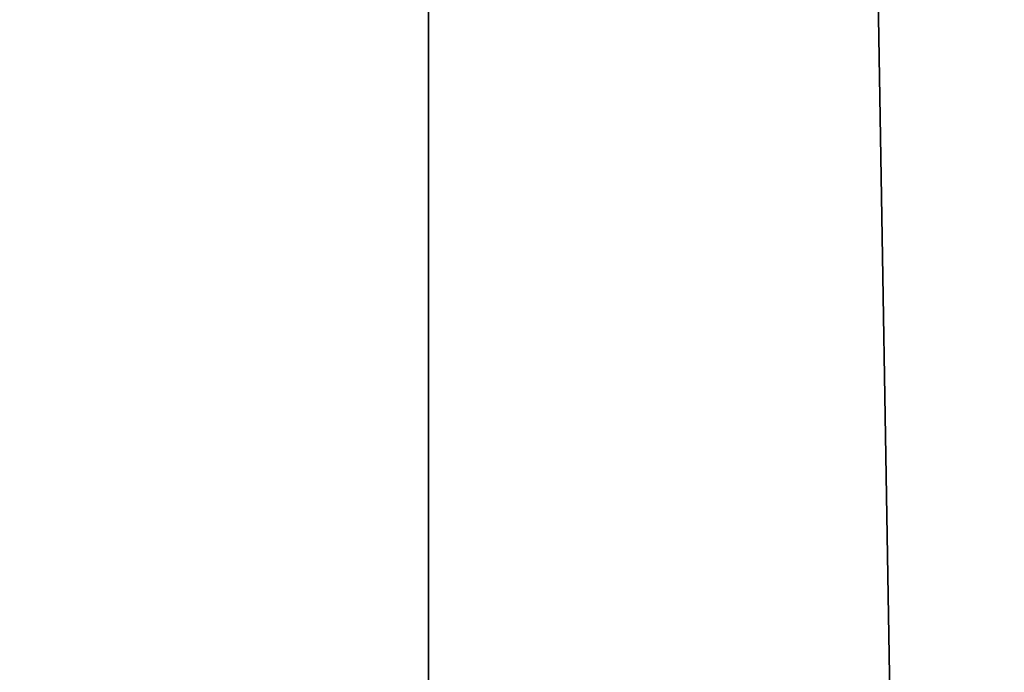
# Model space of a CAD drawing. Header units: millimetres. Extents: x -112 to 112, y -106 to 1587.
# Tile 140 of 158: x -2.35 to 3.3, y 1389.29 to 1393.04. Entities that reach past the tile are written whole.
import ezdxf

# ---------------------------------------------------------------- set-up
doc = ezdxf.new("R2010")
doc.units = ezdxf.units.MM
doc.header["$LTSCALE"] = 65.185185
for name, color, linetype in [('1321', 7, 'CONTINUOUS'), ('1322', 7, 'CONTINUOUS'), ('1323', 7, 'CONTINUOUS'), ('1324', 7, 'CONTINUOUS'), ('1348', 7, 'CONTINUOUS'), ('1355', 7, 'CONTINUOUS')]:
    doc.layers.add(name, color=color, linetype=linetype)

msp = doc.modelspace()

# ---------------------------------------------------------------- linework, layer by layer
at = {"layer": '1321', "linetype": 'CONTINUOUS'}
for points in [[(0, 1547.2, -10), (-8.6602, 1185.2, -5.0001), (-8.6603, 1547.2, -5), (0, 1547.2, -10)], [(-8.6602, 1185.2, 5.0001), (0, 1185.2, 10), (-8.6603, 1547.2, 5), (-8.6602, 1185.2, 5.0001)], [(-8.6603, 1547.2, 5), (0, 1185.2, 10), (0, 1547.2, 10), (-8.6603, 1547.2, 5)], [(0, 1185.2, -10), (-8.6602, 1185.2, -5.0001), (0, 1547.2, -10), (0, 1185.2, -10)]]:
    msp.add_3dface(points, dxfattribs=at)
at = {"layer": '1322', "linetype": 'CONTINUOUS'}
for points in [[(8.6602, 1185.2, -5.0001), (0, 1185.2, -10), (8.6603, 1547.2, -5), (8.6602, 1185.2, -5.0001)], [(0, 1185.2, -10), (0, 1547.2, -10), (8.6603, 1547.2, -5), (0, 1185.2, -10)], [(0, 1185.2, 10), (8.6602, 1185.2, 5.0001), (0, 1547.2, 10), (0, 1185.2, 10)], [(0, 1547.2, 10), (8.6602, 1185.2, 5.0001), (8.6603, 1547.2, 5), (0, 1547.2, 10)]]:
    msp.add_3dface(points, dxfattribs=at)
at = {"layer": '1323', "linetype": 'CONTINUOUS'}
for points in [[(0, 1185.2, -7), (6.0622, 1185.2, -3.4999), (0, 1547.2, -7), (0, 1185.2, -7)], [(0, 1547.2, -7), (6.0622, 1185.2, -3.4999), (6.0622, 1547.2, -3.5), (0, 1547.2, -7)], [(6.0622, 1185.2, 3.4999), (0, 1185.2, 7), (6.0622, 1547.2, 3.5), (6.0622, 1185.2, 3.4999)], [(6.0622, 1547.2, 3.5), (0, 1185.2, 7), (0, 1547.2, 7), (6.0622, 1547.2, 3.5)]]:
    msp.add_3dface(points, dxfattribs=at)
at = {"layer": '1324', "linetype": 'CONTINUOUS'}
for points in [[(-6.0622, 1185.2, -3.4999), (0, 1185.2, -7), (-6.0622, 1547.2, -3.5), (-6.0622, 1185.2, -3.4999)], [(0, 1185.2, -7), (0, 1547.2, -7), (-6.0622, 1547.2, -3.5), (0, 1185.2, -7)], [(0, 1185.2, 7), (-6.0622, 1185.2, 3.4999), (0, 1547.2, 7), (0, 1185.2, 7)], [(0, 1547.2, 7), (-6.0622, 1185.2, 3.4999), (-6.0622, 1547.2, 3.5), (0, 1547.2, 7)]]:
    msp.add_3dface(points, dxfattribs=at)
at = {"layer": '1348', "linetype": 'CONTINUOUS'}
for points in [[(-50, 1381.2, 386.6025), (0, 1381.2, 400), (-50, 1400.9574, 386.6025), (-50, 1381.2, 386.6025)], [(-50, 1400.9574, 386.6025), (0, 1381.2, 400), (0, 1400.9574, 400), (-50, 1400.9574, 386.6025)], [(0, 1381.2, 400), (50, 1381.2, 386.6025), (0, 1400.9574, 400), (0, 1381.2, 400)], [(0, 1400.9574, 400), (50, 1381.2, 386.6025), (50, 1400.9574, 386.6025), (0, 1400.9574, 400)]]:
    msp.add_3dface(points, dxfattribs=at)
at = {"layer": '1355', "linetype": 'CONTINUOUS'}
for points in [[(0, 1381.2, 200), (-50, 1381.2, 213.3975), (0, 1400.9574, 200), (0, 1381.2, 200)], [(0, 1400.9574, 200), (-50, 1381.2, 213.3975), (-50, 1400.9574, 213.3975), (0, 1400.9574, 200)], [(50, 1381.2, 213.3975), (0, 1381.2, 200), (50, 1400.9574, 213.3975), (50, 1381.2, 213.3975)], [(50, 1400.9574, 213.3975), (0, 1381.2, 200), (0, 1400.9574, 200), (50, 1400.9574, 213.3975)]]:
    msp.add_3dface(points, dxfattribs=at)

doc.saveas('drawing.dxf')
